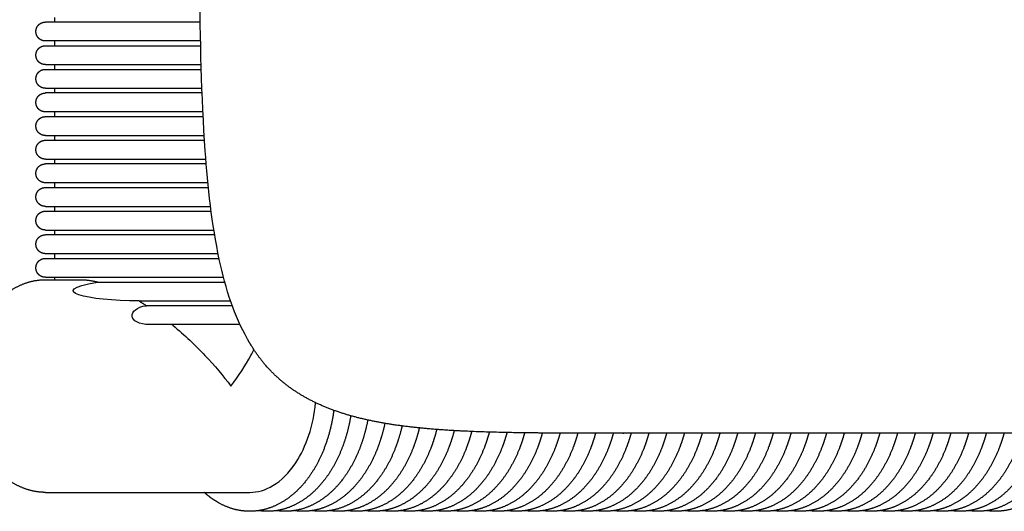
# Model space of a CAD drawing. Header units: millimetres. Extents: x -31695 to -19845, y -5614 to 7253.
# Tile 45 of 256: x -26217 to -26008, y -4552 to -4448. Entities that reach past the tile are written whole.
import ezdxf

# ---------------------------------------------------------------- set-up
doc = ezdxf.new("R2010")
doc.units = ezdxf.units.MM
doc.layers.add('2d', color=7, linetype='Continuous', true_color=0x000000)

msp = doc.modelspace()

# ---------------------------------------------------------------- linework, layer by layer
at = {"layer": '2d'}
for points, knots in [([(-26168.8, -4515.73), (-26170.17, -4513.3), (-26171.33, -4510.65), (-26173.29, -4505.03), (-26174.1, -4501.98), (-26174.76, -4498.89), (-26176.33, -4491.56), (-26177.2, -4483.4), (-26177.74, -4475.91), (-26178.55, -4464.6), (-26178.8, -4451.94), (-26179, -4430.91), (-26179, -4420.68), (-26179, -4409.82), (-26179, -4357.32), (-26179, -4288.99), (-26179, -4220.66), (-26179, -4152.32), (-26179, -4083.99), (-26179, -4031.49), (-26179, -4020.64), (-26179, -4010.4), (-26178.8, -3989.38), (-26178.55, -3976.72), (-26177.74, -3965.4), (-26177.2, -3957.91), (-26176.33, -3949.75), (-26174.76, -3942.42), (-26174.1, -3939.33), (-26173.29, -3936.28), (-26171.33, -3930.66), (-26170.17, -3928.01), (-26168.8, -3925.58)], [0, 0, 0, 0, 0.871586, 0.871586, 1.832717, 1.832717, 1.832717, 4.164635, 4.164635, 4.164635, 7.756184, 7.756184, 10.778456, 10.778456, 10.778456, 29.695123, 29.695123, 29.695123, 48.61179, 48.61179, 48.61179, 51.634065, 51.634065, 55.225611, 55.225611, 55.225611, 57.557529, 57.557529, 57.557529, 58.51866, 58.51866, 59.390246, 59.390246, 59.390246, 59.390246]), ([(-26184.8, -4512.68), (-26184.74, -4512.73), (-26184.67, -4512.78), (-26182.09, -4514.92), (-26179.84, -4517.05), (-26175.75, -4521.35), (-26173.92, -4523.51), (-26172.3, -4525.68)], [-5.509304, -5.509304, -5.509304, -5.509304, -5.4993789, -5.4993789, -5.1058936, -5.1058936, -4.712389, -4.712389, -4.712389, -4.712389]), ([(-26172.3, -4525.68), (-26170.67, -4523.51), (-26169.24, -4521.35), (-26167.83, -4518.8), (-26167.61, -4518.4), (-26167.41, -4518.01)], [1.5707963, 1.5707963, 1.5707963, 1.5707963, 1.9642881, 1.9642881, 2.0373004, 2.0373004, 2.0373004, 2.0373004]), ([(-26168.3, -4548.18), (-26166.65, -4548.18), (-26165, -4547.71), (-26161.63, -4545.69), (-26159.98, -4544.06), (-26158.56, -4541.9), (-26156.32, -4538.5), (-26154.84, -4534.03), (-26154.35, -4529.22)], [0, 0, 0, 0, 0.857282, 0.857282, 1.798108, 1.798108, 1.798108, 3.299939, 3.299939, 3.299939, 3.299939])]:
    msp.add_open_spline(points, degree=3, knots=knots, dxfattribs=at)
for points, weights, knots in [([(-26211.61, -4452.68), (-26211.7, -4452.67), (-26211.89, -4452.65), (-26212.11, -4452.62), (-26212.23, -4452.59), (-26212.6, -4452.44), (-26212.83, -4452.29), (-26213.03, -4452.09), (-26213.41, -4451.71), (-26213.61, -4451.22), (-26213.61, -4450.68), (-26213.61, -4450.14), (-26213.41, -4449.64), (-26213.03, -4449.26), (-26212.83, -4449.07), (-26212.6, -4448.92), (-26212.23, -4448.77), (-26212.11, -4448.74), (-26211.92, -4448.7), (-26211.61, -4448.68), (-26211.61, -4448.68)], [1, 1, 1, 1, 1, 1, 1, 1, 0.949253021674, 0.949253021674, 1, 0.949253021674, 0.949253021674, 1, 1, 1, 1, 1, 1, 1, 1], [0, 0, 0, 0, 0.0291242, 0.0291242, 0.0704109, 0.0704109, 0.157636, 0.157636, 0.157636, 0.3147157, 0.3147157, 0.3147157, 0.4717953, 0.4717953, 0.4717953, 0.5649871, 0.5649871, 0.609098, 0.609098, 0.6295049, 0.6295049, 0.6295049, 0.6295049]), ([(-26211.61, -4457.68), (-26211.7, -4457.67), (-26211.89, -4457.65), (-26212.11, -4457.62), (-26212.23, -4457.59), (-26212.6, -4457.44), (-26212.83, -4457.29), (-26213.03, -4457.09), (-26213.41, -4456.71), (-26213.61, -4456.22), (-26213.61, -4455.68), (-26213.61, -4455.14), (-26213.41, -4454.64), (-26213.03, -4454.26), (-26212.83, -4454.07), (-26212.6, -4453.92), (-26212.23, -4453.77), (-26212.11, -4453.74), (-26211.89, -4453.7), (-26211.7, -4453.69), (-26211.61, -4453.68)], [1, 1, 1, 1, 1, 1, 1, 1, 0.949253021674, 0.949253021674, 1, 0.949253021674, 0.949253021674, 1, 1, 1, 1, 1, 1, 1, 1], [0, 0, 0, 0, 0.0291242, 0.0291242, 0.0704109, 0.0704109, 0.157636, 0.157636, 0.157636, 0.3147157, 0.3147157, 0.3147157, 0.4717953, 0.4717953, 0.4717953, 0.5590205, 0.5590205, 0.6003071, 0.6003071, 0.6294313, 0.6294313, 0.6294313, 0.6294313]), ([(-26211.61, -4462.68), (-26211.61, -4462.68), (-26211.92, -4462.66), (-26212.11, -4462.62), (-26212.23, -4462.59), (-26212.6, -4462.44), (-26212.83, -4462.29), (-26213.03, -4462.09), (-26213.41, -4461.71), (-26213.61, -4461.22), (-26213.61, -4460.68), (-26213.61, -4460.14), (-26213.41, -4459.64), (-26213.03, -4459.26), (-26212.65, -4458.88), (-26212.15, -4458.68), (-26211.61, -4458.68)], [1, 1, 1, 1, 1, 1, 1, 1, 0.949253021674, 0.949253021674, 1, 0.949253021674, 0.949253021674, 1, 0.949252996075, 0.949252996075, 1], [0, 0, 0, 0, 0.020406, 0.020406, 0.0645162, 0.0645162, 0.1577066, 0.1577066, 0.1577066, 0.3147862, 0.3147862, 0.3147862, 0.4718658, 0.4718658, 0.4718658, 0.6289455, 0.6289455, 0.6289455, 0.6289455]), ([(-26211.61, -4467.68), (-26211.7, -4467.67), (-26211.89, -4467.65), (-26212.11, -4467.62), (-26212.23, -4467.59), (-26212.6, -4467.44), (-26212.83, -4467.29), (-26213.03, -4467.09), (-26213.41, -4466.71), (-26213.61, -4466.22), (-26213.61, -4465.68), (-26213.61, -4465.14), (-26213.41, -4464.64), (-26213.03, -4464.26), (-26212.83, -4464.07), (-26212.6, -4463.92), (-26212.23, -4463.77), (-26212.11, -4463.74), (-26211.92, -4463.7), (-26211.61, -4463.68), (-26211.61, -4463.68)], [1, 1, 1, 1, 1, 1, 1, 1, 0.949253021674, 0.949253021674, 1, 0.949253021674, 0.949253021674, 1, 1, 1, 1, 1, 1, 1, 1], [0, 0, 0, 0, 0.0291242, 0.0291242, 0.0704109, 0.0704109, 0.157636, 0.157636, 0.157636, 0.3147157, 0.3147157, 0.3147157, 0.4717953, 0.4717953, 0.4717953, 0.5649812, 0.5649812, 0.6090892, 0.6090892, 0.6294931, 0.6294931, 0.6294931, 0.6294931]), ([(-26211.61, -4472.68), (-26211.7, -4472.67), (-26211.89, -4472.65), (-26212.11, -4472.62), (-26212.23, -4472.59), (-26212.6, -4472.44), (-26212.83, -4472.29), (-26213.03, -4472.09), (-26213.41, -4471.71), (-26213.61, -4471.22), (-26213.61, -4470.68), (-26213.61, -4470.14), (-26213.41, -4469.64), (-26213.03, -4469.26), (-26212.83, -4469.07), (-26212.6, -4468.92), (-26212.23, -4468.77), (-26212.11, -4468.74), (-26211.89, -4468.7), (-26211.7, -4468.69), (-26211.61, -4468.68)], [1, 1, 1, 1, 1, 1, 1, 1, 0.949253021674, 0.949253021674, 1, 0.949253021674, 0.949253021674, 1, 1, 1, 1, 1, 1, 1, 1], [0, 0, 0, 0, 0.0291242, 0.0291242, 0.0704109, 0.0704109, 0.157636, 0.157636, 0.157636, 0.3147157, 0.3147157, 0.3147157, 0.4717953, 0.4717953, 0.4717953, 0.5590205, 0.5590205, 0.6003071, 0.6003071, 0.6294313, 0.6294313, 0.6294313, 0.6294313]), ([(-26211.61, -4477.68), (-26211.7, -4477.67), (-26211.89, -4477.65), (-26212.11, -4477.62), (-26212.23, -4477.59), (-26212.6, -4477.44), (-26212.83, -4477.29), (-26213.03, -4477.09), (-26213.41, -4476.71), (-26213.61, -4476.22), (-26213.61, -4475.68), (-26213.61, -4475.14), (-26213.41, -4474.64), (-26213.03, -4474.26), (-26212.83, -4474.07), (-26212.6, -4473.92), (-26212.23, -4473.77), (-26212.11, -4473.74), (-26211.92, -4473.7), (-26211.62, -4473.68), (-26211.61, -4473.68)], [1, 1, 1, 1, 1, 1, 1, 1, 0.949253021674, 0.949253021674, 1, 0.949253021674, 0.949253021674, 1, 1, 1, 1, 1, 1, 1, 1], [0, 0, 0, 0, 0.0291242, 0.0291242, 0.0704109, 0.0704109, 0.157636, 0.157636, 0.157636, 0.3147157, 0.3147157, 0.3147157, 0.4717953, 0.4717953, 0.4717953, 0.5648917, 0.5648917, 0.6089573, 0.6089573, 0.6296257, 0.6296257, 0.6296257, 0.6296257]), ([(-26211.61, -4482.68), (-26212.15, -4482.68), (-26212.65, -4482.47), (-26213.03, -4482.09), (-26213.41, -4481.71), (-26213.61, -4481.22), (-26213.61, -4480.68), (-26213.61, -4480.14), (-26213.41, -4479.64), (-26213.03, -4479.26), (-26212.83, -4479.07), (-26212.6, -4478.92), (-26212.23, -4478.77), (-26212.11, -4478.74), (-26211.89, -4478.7), (-26211.7, -4478.69), (-26211.61, -4478.68)], [1, 0.94925295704, 0.94925295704, 1, 0.949253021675, 0.949253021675, 1, 0.949253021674, 0.949253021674, 1, 1, 1, 1, 1, 1, 1, 1], [0, 0, 0, 0, 0.1570796, 0.1570796, 0.1570796, 0.3141593, 0.3141593, 0.3141593, 0.4712389, 0.4712389, 0.4712389, 0.5584641, 0.5584641, 0.5997507, 0.5997507, 0.6288749, 0.6288749, 0.6288749, 0.6288749]), ([(-26211.61, -4487.68), (-26211.7, -4487.67), (-26211.89, -4487.65), (-26212.11, -4487.62), (-26212.23, -4487.59), (-26212.6, -4487.44), (-26212.83, -4487.29), (-26213.03, -4487.09), (-26213.41, -4486.71), (-26213.61, -4486.22), (-26213.61, -4485.68), (-26213.61, -4485.14), (-26213.41, -4484.64), (-26213.03, -4484.26), (-26212.65, -4483.88), (-26212.15, -4483.68), (-26211.61, -4483.68)], [1, 1, 1, 1, 1, 1, 1, 1, 0.949253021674, 0.949253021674, 1, 0.949253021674, 0.949253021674, 1, 0.949252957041, 0.949252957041, 1], [0, 0, 0, 0, 0.0291242, 0.0291242, 0.0704109, 0.0704109, 0.157636, 0.157636, 0.157636, 0.3147157, 0.3147157, 0.3147157, 0.4717953, 0.4717953, 0.4717953, 0.6288749, 0.6288749, 0.6288749, 0.6288749]), ([(-26211.61, -4492.68), (-26211.7, -4492.67), (-26211.89, -4492.65), (-26212.11, -4492.62), (-26212.23, -4492.59), (-26212.6, -4492.44), (-26212.83, -4492.29), (-26213.03, -4492.09), (-26213.41, -4491.71), (-26213.61, -4491.22), (-26213.61, -4490.68), (-26213.61, -4490.14), (-26213.41, -4489.64), (-26213.03, -4489.26), (-26212.83, -4489.07), (-26212.6, -4488.92), (-26212.23, -4488.77), (-26212.11, -4488.74), (-26211.89, -4488.7), (-26211.7, -4488.69), (-26211.61, -4488.68)], [1, 1, 1, 1, 1, 1, 1, 1, 0.949253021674, 0.949253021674, 1, 0.949253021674, 0.949253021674, 1, 1, 1, 1, 1, 1, 1, 1], [0, 0, 0, 0, 0.0291242, 0.0291242, 0.0704109, 0.0704109, 0.157636, 0.157636, 0.157636, 0.3147157, 0.3147157, 0.3147157, 0.4717953, 0.4717953, 0.4717953, 0.5590205, 0.5590205, 0.6003071, 0.6003071, 0.6294313, 0.6294313, 0.6294313, 0.6294313]), ([(-26211.61, -4497.68), (-26211.63, -4497.68), (-26211.91, -4497.66), (-26212.11, -4497.62), (-26212.23, -4497.59), (-26212.6, -4497.44), (-26212.83, -4497.29), (-26213.03, -4497.09), (-26213.41, -4496.71), (-26213.61, -4496.22), (-26213.61, -4495.68), (-26213.61, -4495.14), (-26213.41, -4494.64), (-26213.03, -4494.26), (-26212.83, -4494.07), (-26212.6, -4493.92), (-26212.23, -4493.77), (-26212.11, -4493.74), (-26211.89, -4493.7), (-26211.7, -4493.69), (-26211.61, -4493.68)], [1, 1, 1, 1, 1, 1, 1, 1, 0.949253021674, 0.949253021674, 1, 0.949253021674, 0.949253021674, 1, 1, 1, 1, 1, 1, 1, 1], [0, 0, 0, 0, 0.0233979, 0.0233979, 0.0666009, 0.0666009, 0.1578747, 0.1578747, 0.1578747, 0.3149543, 0.3149543, 0.3149543, 0.4720339, 0.4720339, 0.4720339, 0.5592591, 0.5592591, 0.6005458, 0.6005458, 0.62967, 0.62967, 0.62967, 0.62967]), ([(-26211.61, -4502.68), (-26211.7, -4502.67), (-26211.89, -4502.65), (-26212.11, -4502.62), (-26212.23, -4502.59), (-26212.6, -4502.44), (-26212.83, -4502.29), (-26213.03, -4502.09), (-26213.41, -4501.71), (-26213.61, -4501.22), (-26213.61, -4500.68), (-26213.61, -4500.14), (-26213.41, -4499.64), (-26213.03, -4499.26), (-26212.65, -4498.88), (-26212.15, -4498.68), (-26211.61, -4498.68)], [1, 1, 1, 1, 1, 1, 1, 1, 0.949253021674, 0.949253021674, 1, 0.949253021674, 0.949253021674, 1, 0.949252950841, 0.949252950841, 1], [0, 0, 0, 0, 0.0291242, 0.0291242, 0.0704109, 0.0704109, 0.157636, 0.157636, 0.157636, 0.3147157, 0.3147157, 0.3147157, 0.4717953, 0.4717953, 0.4717953, 0.6288749, 0.6288749, 0.6288749, 0.6288749]), ([(-26228.1, -4525.68), (-26228.1, -4522.15), (-26227.51, -4518.67), (-26226.36, -4515.5), (-26225.73, -4513.76), (-26224.91, -4512.1), (-26223.9, -4510.55), (-26222.41, -4508.3), (-26220.55, -4506.42), (-26218.39, -4505.12), (-26216.29, -4503.86), (-26213.97, -4503.18), (-26211.57, -4503.18)], [1, 1, 1, 1, 0.995483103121, 0.995483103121, 1, 1, 1, 1, 1, 1, 1], [0, 0, 0, 0, 1.063918, 1.063918, 1.063918, 1.617906, 1.617906, 1.617906, 2.523541, 2.523541, 2.523541, 3.397077, 3.397077, 3.397077, 3.397077]), ([(-25693.05, -4520.68), (-25695.12, -4523.2), (-25697.56, -4525.36), (-25700.31, -4527.1), (-25702.75, -4528.65), (-25705.32, -4529.85), (-25710.81, -4531.85), (-25713.79, -4532.61), (-25716.71, -4533.19), (-25717.98, -4533.44), (-25720.58, -4533.88), (-25726.74, -4534.69), (-25733.36, -4535.16), (-25741.15, -4535.46), (-25751.7, -4535.67), (-25760.51, -4535.66), (-25766.83, -4535.66), (-25807.59, -4535.66), (-25868.42, -4535.66), (-25929.25, -4535.66), (-25990.07, -4535.66), (-26050.9, -4535.66), (-26091.66, -4535.66), (-26093.36, -4535.66), (-26095.02, -4535.66), (-26096.65, -4535.66), (-26104.21, -4535.65), (-26112.41, -4535.63), (-26126.77, -4535.1), (-26134.65, -4534.6), (-26141.79, -4533.19), (-26144.7, -4532.61), (-26147.68, -4531.85), (-26153.18, -4529.85), (-26155.75, -4528.65), (-26158.18, -4527.1), (-26160.37, -4525.71), (-26162.39, -4524.06), (-26165.77, -4520.42), (-26167.12, -4518.57), (-26168.32, -4516.55), (-26168.49, -4516.28), (-26168.64, -4516.01), (-26168.8, -4515.73)], [1, 0.991458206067, 0.991458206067, 1, 1, 1, 1, 1, 1, 1, 1, 1, 1, 1, 1, 1, 1, 1, 1, 1, 1, 1, 1, 1, 1, 1, 1, 1, 1, 1, 1, 1, 1, 1, 1, 1, 1, 1, 1, 1, 1, 1, 1, 1], [0, 0, 0, 0, 0.973165, 0.973165, 0.973165, 1.943572, 1.943572, 3.023084, 3.023084, 3.023084, 3.413207, 3.812559, 4.886019, 5.404568, 6.15232, 8.049135, 8.049135, 8.049135, 29.632468, 29.632468, 29.632468, 51.215801, 51.215801, 51.215801, 51.879089, 51.879089, 51.879089, 54.806978, 54.806978, 57.529997, 57.529997, 57.529997, 58.609509, 58.609509, 59.579916, 59.579916, 59.579916, 60.445511, 60.445511, 61.181838, 61.181838, 61.181838, 61.280268, 61.280268, 61.280268, 61.280268]), ([(-26211.57, -4548.18), (-26213.97, -4548.18), (-26216.29, -4547.49), (-26218.39, -4546.24), (-26220.55, -4544.94), (-26222.41, -4543.06), (-26223.9, -4540.8), (-26224.91, -4539.25), (-26225.73, -4537.6), (-26226.36, -4535.85), (-26227.51, -4532.69), (-26228.1, -4529.21), (-26228.1, -4525.68)], [1, 1, 1, 1, 1, 1, 1, 0.995483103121, 0.995483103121, 1, 1, 1, 1], [0, 0, 0, 0, 0.873536, 0.873536, 0.873536, 1.779171, 1.779171, 1.779171, 2.333158, 2.333158, 2.333158, 3.397077, 3.397077, 3.397077, 3.397077]), ([(-26150.51, -4530.82), (-26150.84, -4533.34), (-26151.44, -4535.82), (-26152.3, -4538.21), (-26153.04, -4540.29), (-26154.02, -4542.26), (-26155.22, -4544.1), (-26156.93, -4546.69), (-26159, -4548.77), (-26161.33, -4550.17), (-26163.52, -4551.49), (-26165.89, -4552.18), (-26168.3, -4552.18), (-26170.72, -4552.18), (-26173.09, -4551.49), (-26175.27, -4550.17), (-26176.22, -4549.6), (-26177.11, -4548.93), (-26177.94, -4548.18)], [1, 0.99613138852, 0.99613138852, 1, 0.995491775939, 0.995491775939, 1, 1, 1, 1, 1, 1, 1, 1, 1, 1, 0.996779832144, 0.996779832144, 1], [0, 0, 0, 0, 0.762442, 0.762442, 0.762442, 1.421362, 1.421362, 1.421362, 2.50023, 2.50023, 2.50023, 3.507054, 3.507054, 3.507054, 4.513878, 4.513878, 4.513878, 4.847198, 4.847198, 4.847198, 4.847198]), ([(-26146.91, -4531.97), (-26147.26, -4534.1), (-26147.8, -4536.19), (-26148.54, -4538.21), (-26149.28, -4540.29), (-26150.26, -4542.26), (-26151.46, -4544.1), (-26153.16, -4546.69), (-26155.24, -4548.77), (-26157.57, -4550.17), (-26159.75, -4551.49), (-26162.12, -4552.18), (-26164.54, -4552.18), (-26165.17, -4552.18), (-26165.8, -4552.13), (-26166.42, -4552.04)], [1, 0.997153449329, 0.997153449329, 1, 0.995491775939, 0.995491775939, 1, 1, 1, 1, 1, 1, 1, 0.998152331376, 0.998152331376, 1], [0, 0, 0, 0, 0.646161, 0.646161, 0.646161, 1.305082, 1.305082, 1.305082, 2.38395, 2.38395, 2.38395, 3.390773, 3.390773, 3.390773, 3.579595, 3.579595, 3.579595, 3.579595]), ([(-26143.31, -4532.87), (-26143.66, -4534.69), (-26144.14, -4536.47), (-26144.77, -4538.21), (-26145.52, -4540.29), (-26146.5, -4542.26), (-26147.7, -4544.1), (-26149.4, -4546.69), (-26151.47, -4548.77), (-26153.81, -4550.17), (-26155.99, -4551.49), (-26158.36, -4552.18), (-26160.78, -4552.18), (-26161.41, -4552.18), (-26162.03, -4552.13), (-26162.66, -4552.04)], [1, 0.997858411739, 0.997858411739, 1, 0.995491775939, 0.995491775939, 1, 1, 1, 1, 1, 1, 1, 0.998152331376, 0.998152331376, 1], [0, 0, 0, 0, 0.554831, 0.554831, 0.554831, 1.213752, 1.213752, 1.213752, 2.29262, 2.29262, 2.29262, 3.299444, 3.299444, 3.299444, 3.488266, 3.488266, 3.488266, 3.488266]), ([(-26139.69, -4533.57), (-26140.02, -4535.15), (-26140.46, -4536.7), (-26141.01, -4538.21), (-26141.75, -4540.29), (-26142.73, -4542.26), (-26143.93, -4544.1), (-26145.64, -4546.69), (-26147.71, -4548.77), (-26150.04, -4550.17), (-26152.23, -4551.49), (-26154.6, -4552.18), (-26157.01, -4552.18), (-26157.64, -4552.18), (-26158.27, -4552.13), (-26158.9, -4552.04)], [1, 0.998349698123, 0.998349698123, 1, 0.995491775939, 0.995491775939, 1, 1, 1, 1, 1, 1, 1, 0.998152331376, 0.998152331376, 1], [0, 0, 0, 0, 0.483013, 0.483013, 0.483013, 1.141933, 1.141933, 1.141933, 2.220801, 2.220801, 2.220801, 3.227625, 3.227625, 3.227625, 3.416447, 3.416447, 3.416447, 3.416447]), ([(-26136.05, -4534.12), (-26136.36, -4535.51), (-26136.76, -4536.88), (-26137.25, -4538.21), (-26137.99, -4540.29), (-26138.97, -4542.26), (-26140.17, -4544.1), (-26141.88, -4546.69), (-26143.95, -4548.77), (-26146.28, -4550.17), (-26148.47, -4551.49), (-26150.84, -4552.18), (-26153.25, -4552.18), (-26153.88, -4552.18), (-26154.51, -4552.13), (-26155.13, -4552.04)], [1, 0.998694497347, 0.998694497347, 1, 0.995491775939, 0.995491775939, 1, 1, 1, 1, 1, 1, 1, 0.998152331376, 0.998152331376, 1], [0, 0, 0, 0, 0.426705, 0.426705, 0.426705, 1.085626, 1.085626, 1.085626, 2.164494, 2.164494, 2.164494, 3.171317, 3.171317, 3.171317, 3.36014, 3.36014, 3.36014, 3.36014]), ([(-26132.39, -4534.55), (-26132.68, -4535.79), (-26133.05, -4537.01), (-26133.49, -4538.21), (-26134.23, -4540.29), (-26135.21, -4542.26), (-26136.41, -4544.1), (-26138.11, -4546.69), (-26140.19, -4548.77), (-26142.52, -4550.17), (-26144.7, -4551.49), (-26147.07, -4552.18), (-26149.49, -4552.18), (-26150.12, -4552.18), (-26150.75, -4552.13), (-26151.37, -4552.04)], [1, 0.998937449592, 0.998937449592, 1, 0.995491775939, 0.995491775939, 1, 1, 1, 1, 1, 1, 1, 0.998152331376, 0.998152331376, 1], [0, 0, 0, 0, 0.382882, 0.382882, 0.382882, 1.041803, 1.041803, 1.041803, 2.120671, 2.120671, 2.120671, 3.127494, 3.127494, 3.127494, 3.316316, 3.316316, 3.316316, 3.316316]), ([(-26128.7, -4534.88), (-26128.99, -4536.01), (-26129.33, -4537.12), (-26129.72, -4538.21), (-26130.47, -4540.29), (-26131.45, -4542.26), (-26132.65, -4544.1), (-26134.35, -4546.69), (-26136.42, -4548.77), (-26138.76, -4550.17), (-26140.94, -4551.49), (-26143.31, -4552.18), (-26145.73, -4552.18), (-26146.36, -4552.18), (-26146.98, -4552.13), (-26147.61, -4552.04)], [1, 0.999108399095, 0.999108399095, 1, 0.995491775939, 0.995491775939, 1, 1, 1, 1, 1, 1, 1, 0.998152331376, 0.998152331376, 1], [0, 0, 0, 0, 0.34925, 0.34925, 0.34925, 1.00817, 1.00817, 1.00817, 2.087038, 2.087038, 2.087038, 3.093862, 3.093862, 3.093862, 3.282684, 3.282684, 3.282684, 3.282684]), ([(-26125, -4535.12), (-26125.27, -4536.17), (-26125.59, -4537.2), (-26125.96, -4538.21), (-26126.7, -4540.29), (-26127.68, -4542.26), (-26128.88, -4544.1), (-26130.59, -4546.69), (-26132.66, -4548.77), (-26134.99, -4550.17), (-26137.18, -4551.49), (-26139.55, -4552.18), (-26141.96, -4552.18), (-26142.59, -4552.18), (-26143.22, -4552.13), (-26143.85, -4552.04)], [1, 0.999227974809, 0.999227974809, 1, 0.995491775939, 0.995491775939, 1, 1, 1, 1, 1, 1, 1, 0.998152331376, 0.998152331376, 1], [0, 0, 0, 0, 0.323937, 0.323937, 0.323937, 0.982858, 0.982858, 0.982858, 2.061726, 2.061726, 2.061726, 3.068549, 3.068549, 3.068549, 3.257371, 3.257371, 3.257371, 3.257371]), ([(-26121.29, -4535.3), (-26121.55, -4536.29), (-26121.85, -4537.26), (-26122.2, -4538.21), (-26122.94, -4540.29), (-26123.92, -4542.26), (-26125.12, -4544.1), (-26126.83, -4546.69), (-26128.9, -4548.77), (-26131.23, -4550.17), (-26133.42, -4551.49), (-26135.79, -4552.18), (-26138.2, -4552.18), (-26138.83, -4552.18), (-26139.46, -4552.13), (-26140.08, -4552.04)], [1, 0.999311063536, 0.999311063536, 1, 0.995491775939, 0.995491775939, 1, 1, 1, 1, 1, 1, 1, 0.998152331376, 0.998152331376, 1], [0, 0, 0, 0, 0.305272, 0.305272, 0.305272, 0.964192, 0.964192, 0.964192, 2.04306, 2.04306, 2.04306, 3.049884, 3.049884, 3.049884, 3.238706, 3.238706, 3.238706, 3.238706]), ([(-26117.56, -4535.43), (-26117.81, -4536.37), (-26118.11, -4537.3), (-26118.44, -4538.21), (-26119.18, -4540.29), (-26120.16, -4542.26), (-26121.36, -4544.1), (-26123.06, -4546.69), (-26125.14, -4548.77), (-26127.47, -4550.17), (-26129.65, -4551.49), (-26132.02, -4552.18), (-26134.44, -4552.18), (-26135.07, -4552.18), (-26135.7, -4552.13), (-26136.32, -4552.04)], [1, 0.999368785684, 0.999368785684, 1, 0.995491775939, 0.995491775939, 1, 1, 1, 1, 1, 1, 1, 0.998152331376, 0.998152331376, 1], [0, 0, 0, 0, 0.291686, 0.291686, 0.291686, 0.950607, 0.950607, 0.950607, 2.029475, 2.029475, 2.029475, 3.036299, 3.036299, 3.036299, 3.225121, 3.225121, 3.225121, 3.225121]), ([(-26113.82, -4535.52), (-26114.07, -4536.43), (-26114.35, -4537.33), (-26114.67, -4538.21), (-26115.42, -4540.29), (-26116.4, -4542.26), (-26117.6, -4544.1), (-26119.3, -4546.69), (-26121.37, -4548.77), (-26123.71, -4550.17), (-26125.89, -4551.49), (-26128.26, -4552.18), (-26130.68, -4552.18), (-26131.31, -4552.18), (-26131.93, -4552.13), (-26132.56, -4552.04)], [1, 0.999407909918, 0.999407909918, 1, 0.995491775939, 0.995491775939, 1, 1, 1, 1, 1, 1, 1, 0.998152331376, 0.998152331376, 1], [0, 0, 0, 0, 0.282149, 0.282149, 0.282149, 0.94107, 0.94107, 0.94107, 2.019937, 2.019937, 2.019937, 3.026761, 3.026761, 3.026761, 3.215583, 3.215583, 3.215583, 3.215583]), ([(-26110.08, -4535.59), (-26110.32, -4536.47), (-26110.6, -4537.35), (-26110.91, -4538.21), (-26111.66, -4540.29), (-26112.63, -4542.26), (-26113.83, -4544.1), (-26115.54, -4546.69), (-26117.61, -4548.77), (-26119.94, -4550.17), (-26122.13, -4551.49), (-26124.5, -4552.18), (-26126.91, -4552.18), (-26127.54, -4552.18), (-26128.17, -4552.13), (-26128.8, -4552.04)], [1, 0.999433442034, 0.999433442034, 1, 0.995491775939, 0.995491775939, 1, 1, 1, 1, 1, 1, 1, 0.998152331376, 0.998152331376, 1], [0, 0, 0, 0, 0.275767, 0.275767, 0.275767, 0.934687, 0.934687, 0.934687, 2.013555, 2.013555, 2.013555, 3.020379, 3.020379, 3.020379, 3.209201, 3.209201, 3.209201, 3.209201]), ([(-26106.33, -4535.62), (-26106.57, -4536.5), (-26106.84, -4537.36), (-26107.15, -4538.21), (-26107.89, -4540.29), (-26108.87, -4542.26), (-26110.07, -4544.1), (-26111.78, -4546.69), (-26113.85, -4548.77), (-26116.18, -4550.17), (-26118.37, -4551.49), (-26120.74, -4552.18), (-26123.15, -4552.18), (-26123.78, -4552.18), (-26124.41, -4552.13), (-26125.03, -4552.04)], [1, 0.999449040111, 0.999449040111, 1, 0.995491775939, 0.995491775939, 1, 1, 1, 1, 1, 1, 1, 0.998152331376, 0.998152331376, 1], [0, 0, 0, 0, 0.271802, 0.271802, 0.271802, 0.930722, 0.930722, 0.930722, 2.00959, 2.00959, 2.00959, 3.016414, 3.016414, 3.016414, 3.205236, 3.205236, 3.205236, 3.205236]), ([(-26102.57, -4535.65), (-26102.81, -4536.51), (-26103.08, -4537.37), (-26103.39, -4538.21), (-26104.13, -4540.29), (-26105.11, -4542.26), (-26106.31, -4544.1), (-26108.01, -4546.69), (-26110.09, -4548.77), (-26112.42, -4550.17), (-26114.6, -4551.49), (-26116.97, -4552.18), (-26119.39, -4552.18), (-26120.02, -4552.18), (-26120.65, -4552.13), (-26121.27, -4552.04)], [1, 0.999457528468, 0.999457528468, 1, 0.995491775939, 0.995491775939, 1, 1, 1, 1, 1, 1, 1, 0.998152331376, 0.998152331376, 1], [0, 0, 0, 0, 0.269622, 0.269622, 0.269622, 0.928543, 0.928543, 0.928543, 2.007411, 2.007411, 2.007411, 3.014234, 3.014234, 3.014234, 3.203056, 3.203056, 3.203056, 3.203056]), ([(-26098.81, -4535.65), (-26099.05, -4536.52), (-26099.32, -4537.37), (-26099.62, -4538.21), (-26100.37, -4540.29), (-26101.35, -4542.26), (-26102.55, -4544.1), (-26104.25, -4546.69), (-26106.32, -4548.77), (-26108.66, -4550.17), (-26110.84, -4551.49), (-26113.21, -4552.18), (-26115.63, -4552.18), (-26116.26, -4552.18), (-26116.89, -4552.13), (-26117.51, -4552.04)], [1, 0.999461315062, 0.999461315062, 1, 0.995491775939, 0.995491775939, 1, 1, 1, 1, 1, 1, 1, 0.998152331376, 0.998152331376, 1], [0, 0, 0, 0, 0.268645, 0.268645, 0.268645, 0.927565, 0.927565, 0.927565, 2.006433, 2.006433, 2.006433, 3.013257, 3.013257, 3.013257, 3.202079, 3.202079, 3.202079, 3.202079]), ([(-26095.05, -4535.66), (-26095.29, -4536.52), (-26095.56, -4537.37), (-26095.86, -4538.21), (-26096.61, -4540.29), (-26097.58, -4542.26), (-26098.78, -4544.1), (-26100.49, -4546.69), (-26102.56, -4548.77), (-26104.89, -4550.17), (-26107.08, -4551.49), (-26109.45, -4552.18), (-26111.86, -4552.18), (-26112.49, -4552.18), (-26113.12, -4552.13), (-26113.75, -4552.04)], [1, 0.999462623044, 0.999462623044, 1, 0.995491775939, 0.995491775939, 1, 1, 1, 1, 1, 1, 1, 0.998152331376, 0.998152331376, 1], [0, 0, 0, 0, 0.268306, 0.268306, 0.268306, 0.927227, 0.927227, 0.927227, 2.006095, 2.006095, 2.006095, 3.012919, 3.012919, 3.012919, 3.201741, 3.201741, 3.201741, 3.201741]), ([(-26091.29, -4535.66), (-26091.52, -4536.52), (-26091.79, -4537.37), (-26092.1, -4538.21), (-26092.84, -4540.29), (-26093.82, -4542.26), (-26095.02, -4544.1), (-26096.73, -4546.69), (-26098.8, -4548.77), (-26101.13, -4550.17), (-26103.32, -4551.49), (-26105.69, -4552.18), (-26108.1, -4552.18), (-26108.73, -4552.18), (-26109.36, -4552.13), (-26109.98, -4552.04)], [1, 0.99946278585, 0.99946278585, 1, 0.995491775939, 0.995491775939, 1, 1, 1, 1, 1, 1, 1, 0.998152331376, 0.998152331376, 1], [0, 0, 0, 0, 0.268264, 0.268264, 0.268264, 0.927185, 0.927185, 0.927185, 2.006053, 2.006053, 2.006053, 3.012876, 3.012876, 3.012876, 3.201699, 3.201699, 3.201699, 3.201699]), ([(-26087.52, -4535.66), (-26087.76, -4536.52), (-26088.03, -4537.37), (-26088.34, -4538.21), (-26089.08, -4540.29), (-26090.06, -4542.26), (-26091.26, -4544.1), (-26092.96, -4546.69), (-26095.04, -4548.77), (-26097.37, -4550.17), (-26099.55, -4551.49), (-26101.92, -4552.18), (-26104.34, -4552.18), (-26104.97, -4552.18), (-26105.6, -4552.13), (-26106.22, -4552.04)], [1, 0.99946278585, 0.99946278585, 1, 0.995491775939, 0.995491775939, 1, 1, 1, 1, 1, 1, 1, 0.998152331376, 0.998152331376, 1], [0, 0, 0, 0, 0.268264, 0.268264, 0.268264, 0.927185, 0.927185, 0.927185, 2.006053, 2.006053, 2.006053, 3.012876, 3.012876, 3.012876, 3.201699, 3.201699, 3.201699, 3.201699]), ([(-26083.76, -4535.66), (-26084, -4536.52), (-26084.27, -4537.37), (-26084.57, -4538.21), (-26085.32, -4540.29), (-26086.3, -4542.26), (-26087.5, -4544.1), (-26089.2, -4546.69), (-26091.27, -4548.77), (-26093.61, -4550.17), (-26095.79, -4551.49), (-26098.16, -4552.18), (-26100.58, -4552.18), (-26101.21, -4552.18), (-26101.84, -4552.13), (-26102.46, -4552.04)], [1, 0.99946278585, 0.99946278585, 1, 0.995491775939, 0.995491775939, 1, 1, 1, 1, 1, 1, 1, 0.998152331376, 0.998152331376, 1], [0, 0, 0, 0, 0.268264, 0.268264, 0.268264, 0.927185, 0.927185, 0.927185, 2.006053, 2.006053, 2.006053, 3.012876, 3.012876, 3.012876, 3.201699, 3.201699, 3.201699, 3.201699]), ([(-26080, -4535.66), (-26080.24, -4536.52), (-26080.51, -4537.37), (-26080.81, -4538.21), (-26081.56, -4540.29), (-26082.53, -4542.26), (-26083.73, -4544.1), (-26085.44, -4546.69), (-26087.51, -4548.77), (-26089.84, -4550.17), (-26092.03, -4551.49), (-26094.4, -4552.18), (-26096.81, -4552.18), (-26097.44, -4552.18), (-26098.07, -4552.13), (-26098.7, -4552.04)], [1, 0.99946278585, 0.99946278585, 1, 0.995491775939, 0.995491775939, 1, 1, 1, 1, 1, 1, 1, 0.998152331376, 0.998152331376, 1], [0, 0, 0, 0, 0.268264, 0.268264, 0.268264, 0.927185, 0.927185, 0.927185, 2.006053, 2.006053, 2.006053, 3.012876, 3.012876, 3.012876, 3.201699, 3.201699, 3.201699, 3.201699]), ([(-26076.24, -4535.66), (-26076.47, -4536.52), (-26076.74, -4537.37), (-26077.05, -4538.21), (-26077.79, -4540.29), (-26078.77, -4542.26), (-26079.97, -4544.1), (-26081.68, -4546.69), (-26083.75, -4548.77), (-26086.08, -4550.17), (-26088.27, -4551.49), (-26090.64, -4552.18), (-26093.05, -4552.18), (-26093.68, -4552.18), (-26094.31, -4552.13), (-26094.93, -4552.04)], [1, 0.99946278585, 0.99946278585, 1, 0.995491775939, 0.995491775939, 1, 1, 1, 1, 1, 1, 1, 0.998152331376, 0.998152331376, 1], [0, 0, 0, 0, 0.268264, 0.268264, 0.268264, 0.927185, 0.927185, 0.927185, 2.006053, 2.006053, 2.006053, 3.012876, 3.012876, 3.012876, 3.201699, 3.201699, 3.201699, 3.201699]), ([(-26072.47, -4535.66), (-26072.71, -4536.52), (-26072.98, -4537.37), (-26073.29, -4538.21), (-26074.03, -4540.29), (-26075.01, -4542.26), (-26076.21, -4544.1), (-26077.91, -4546.69), (-26079.99, -4548.77), (-26082.32, -4550.17), (-26084.5, -4551.49), (-26086.87, -4552.18), (-26089.29, -4552.18), (-26089.92, -4552.18), (-26090.55, -4552.13), (-26091.17, -4552.04)], [1, 0.99946278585, 0.99946278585, 1, 0.995491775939, 0.995491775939, 1, 1, 1, 1, 1, 1, 1, 0.998152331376, 0.998152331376, 1], [0, 0, 0, 0, 0.268264, 0.268264, 0.268264, 0.927185, 0.927185, 0.927185, 2.006053, 2.006053, 2.006053, 3.012876, 3.012876, 3.012876, 3.201699, 3.201699, 3.201699, 3.201699]), ([(-26068.71, -4535.66), (-26068.95, -4536.52), (-26069.22, -4537.37), (-26069.53, -4538.21), (-26070.27, -4540.29), (-26071.25, -4542.26), (-26072.45, -4544.1), (-26074.15, -4546.69), (-26076.22, -4548.77), (-26078.56, -4550.17), (-26080.74, -4551.49), (-26083.11, -4552.18), (-26085.53, -4552.18), (-26086.16, -4552.18), (-26086.79, -4552.13), (-26087.41, -4552.04)], [1, 0.999462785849, 0.999462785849, 1, 0.995491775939, 0.995491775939, 1, 1, 1, 1, 1, 1, 1, 0.998152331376, 0.998152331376, 1], [0, 0, 0, 0, 0.268264, 0.268264, 0.268264, 0.927185, 0.927185, 0.927185, 2.006053, 2.006053, 2.006053, 3.012876, 3.012876, 3.012876, 3.201699, 3.201699, 3.201699, 3.201699]), ([(-26064.95, -4535.66), (-26065.19, -4536.52), (-26065.46, -4537.37), (-26065.76, -4538.21), (-26066.51, -4540.29), (-26067.48, -4542.26), (-26068.68, -4544.1), (-26070.39, -4546.69), (-26072.46, -4548.77), (-26074.79, -4550.17), (-26076.98, -4551.49), (-26079.35, -4552.18), (-26081.76, -4552.18), (-26082.39, -4552.18), (-26083.02, -4552.13), (-26083.65, -4552.04)], [1, 0.999462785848, 0.999462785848, 1, 0.995491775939, 0.995491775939, 1, 1, 1, 1, 1, 1, 1, 0.998152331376, 0.998152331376, 1], [0, 0, 0, 0, 0.268264, 0.268264, 0.268264, 0.927185, 0.927185, 0.927185, 2.006053, 2.006053, 2.006053, 3.012876, 3.012876, 3.012876, 3.201699, 3.201699, 3.201699, 3.201699]), ([(-26061.19, -4535.66), (-26061.42, -4536.52), (-26061.69, -4537.37), (-26062, -4538.21), (-26062.74, -4540.29), (-26063.72, -4542.26), (-26064.92, -4544.1), (-26066.63, -4546.69), (-26068.7, -4548.77), (-26071.03, -4550.17), (-26073.22, -4551.49), (-26075.59, -4552.18), (-26078, -4552.18), (-26078.63, -4552.18), (-26079.26, -4552.13), (-26079.88, -4552.04)], [1, 0.999462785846, 0.999462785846, 1, 0.995491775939, 0.995491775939, 1, 1, 1, 1, 1, 1, 1, 0.998152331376, 0.998152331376, 1], [0, 0, 0, 0, 0.268264, 0.268264, 0.268264, 0.927185, 0.927185, 0.927185, 2.006053, 2.006053, 2.006053, 3.012876, 3.012876, 3.012876, 3.201699, 3.201699, 3.201699, 3.201699]), ([(-26057.42, -4535.66), (-26057.66, -4536.52), (-26057.93, -4537.37), (-26058.24, -4538.21), (-26058.98, -4540.29), (-26059.96, -4542.26), (-26061.16, -4544.1), (-26062.86, -4546.69), (-26064.94, -4548.77), (-26067.27, -4550.17), (-26069.45, -4551.49), (-26071.82, -4552.18), (-26074.24, -4552.18), (-26074.87, -4552.18), (-26075.5, -4552.13), (-26076.12, -4552.04)], [1, 0.999462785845, 0.999462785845, 1, 0.995491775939, 0.995491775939, 1, 1, 1, 1, 1, 1, 1, 0.998152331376, 0.998152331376, 1], [0, 0, 0, 0, 0.268264, 0.268264, 0.268264, 0.927185, 0.927185, 0.927185, 2.006053, 2.006053, 2.006053, 3.012876, 3.012876, 3.012876, 3.201699, 3.201699, 3.201699, 3.201699]), ([(-26053.66, -4535.66), (-26053.9, -4536.52), (-26054.17, -4537.37), (-26054.48, -4538.21), (-26055.22, -4540.29), (-26056.2, -4542.26), (-26057.4, -4544.1), (-26059.1, -4546.69), (-26061.17, -4548.77), (-26063.51, -4550.17), (-26065.69, -4551.49), (-26068.06, -4552.18), (-26070.48, -4552.18), (-26071.11, -4552.18), (-26071.74, -4552.13), (-26072.36, -4552.04)], [1, 0.999462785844, 0.999462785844, 1, 0.995491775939, 0.995491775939, 1, 1, 1, 1, 1, 1, 1, 0.998152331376, 0.998152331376, 1], [0, 0, 0, 0, 0.268264, 0.268264, 0.268264, 0.927185, 0.927185, 0.927185, 2.006053, 2.006053, 2.006053, 3.012876, 3.012876, 3.012876, 3.201699, 3.201699, 3.201699, 3.201699]), ([(-26049.9, -4535.66), (-26050.14, -4536.52), (-26050.41, -4537.37), (-26050.71, -4538.21), (-26051.46, -4540.29), (-26052.43, -4542.26), (-26053.63, -4544.1), (-26055.34, -4546.69), (-26057.41, -4548.77), (-26059.74, -4550.17), (-26061.93, -4551.49), (-26064.3, -4552.18), (-26066.71, -4552.18), (-26067.34, -4552.18), (-26067.97, -4552.13), (-26068.6, -4552.04)], [1, 0.999462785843, 0.999462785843, 1, 0.995491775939, 0.995491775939, 1, 1, 1, 1, 1, 1, 1, 0.998152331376, 0.998152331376, 1], [0, 0, 0, 0, 0.268264, 0.268264, 0.268264, 0.927185, 0.927185, 0.927185, 2.006053, 2.006053, 2.006053, 3.012876, 3.012876, 3.012876, 3.201699, 3.201699, 3.201699, 3.201699]), ([(-26046.14, -4535.66), (-26046.37, -4536.52), (-26046.64, -4537.37), (-26046.95, -4538.21), (-26047.69, -4540.29), (-26048.67, -4542.26), (-26049.87, -4544.1), (-26051.58, -4546.69), (-26053.65, -4548.77), (-26055.98, -4550.17), (-26058.17, -4551.49), (-26060.54, -4552.18), (-26062.95, -4552.18), (-26063.58, -4552.18), (-26064.21, -4552.13), (-26064.83, -4552.04)], [1, 0.999462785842, 0.999462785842, 1, 0.995491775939, 0.995491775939, 1, 1, 1, 1, 1, 1, 1, 0.998152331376, 0.998152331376, 1], [0, 0, 0, 0, 0.268264, 0.268264, 0.268264, 0.927185, 0.927185, 0.927185, 2.006053, 2.006053, 2.006053, 3.012876, 3.012876, 3.012876, 3.201699, 3.201699, 3.201699, 3.201699]), ([(-26042.37, -4535.66), (-26042.61, -4536.52), (-26042.88, -4537.37), (-26043.19, -4538.21), (-26043.93, -4540.29), (-26044.91, -4542.26), (-26046.11, -4544.1), (-26047.81, -4546.69), (-26049.89, -4548.77), (-26052.22, -4550.17), (-26054.4, -4551.49), (-26056.77, -4552.18), (-26059.19, -4552.18), (-26059.82, -4552.18), (-26060.45, -4552.13), (-26061.07, -4552.04)], [1, 0.999462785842, 0.999462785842, 1, 0.995491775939, 0.995491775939, 1, 1, 1, 1, 1, 1, 1, 0.998152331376, 0.998152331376, 1], [0, 0, 0, 0, 0.268264, 0.268264, 0.268264, 0.927185, 0.927185, 0.927185, 2.006053, 2.006053, 2.006053, 3.012876, 3.012876, 3.012876, 3.201699, 3.201699, 3.201699, 3.201699]), ([(-26038.61, -4535.66), (-26038.85, -4536.52), (-26039.12, -4537.37), (-26039.43, -4538.21), (-26040.17, -4540.29), (-26041.15, -4542.26), (-26042.35, -4544.1), (-26044.05, -4546.69), (-26046.12, -4548.77), (-26048.46, -4550.17), (-26050.64, -4551.49), (-26053.01, -4552.18), (-26055.43, -4552.18), (-26056.06, -4552.18), (-26056.69, -4552.13), (-26057.31, -4552.04)], [1, 0.999462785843, 0.999462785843, 1, 0.995491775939, 0.995491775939, 1, 1, 1, 1, 1, 1, 1, 0.998152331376, 0.998152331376, 1], [0, 0, 0, 0, 0.268264, 0.268264, 0.268264, 0.927185, 0.927185, 0.927185, 2.006053, 2.006053, 2.006053, 3.012876, 3.012876, 3.012876, 3.201699, 3.201699, 3.201699, 3.201699]), ([(-26034.85, -4535.66), (-26035.09, -4536.52), (-26035.36, -4537.37), (-26035.66, -4538.21), (-26036.41, -4540.29), (-26037.38, -4542.26), (-26038.58, -4544.1), (-26040.29, -4546.69), (-26042.36, -4548.77), (-26044.69, -4550.17), (-26046.88, -4551.49), (-26049.25, -4552.18), (-26051.66, -4552.18), (-26052.29, -4552.18), (-26052.92, -4552.13), (-26053.55, -4552.04)], [1, 0.999462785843, 0.999462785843, 1, 0.995491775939, 0.995491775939, 1, 1, 1, 1, 1, 1, 1, 0.998152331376, 0.998152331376, 1], [0, 0, 0, 0, 0.268264, 0.268264, 0.268264, 0.927185, 0.927185, 0.927185, 2.006053, 2.006053, 2.006053, 3.012876, 3.012876, 3.012876, 3.201699, 3.201699, 3.201699, 3.201699]), ([(-26031.09, -4535.66), (-26031.32, -4536.52), (-26031.59, -4537.37), (-26031.9, -4538.21), (-26032.64, -4540.29), (-26033.62, -4542.26), (-26034.82, -4544.1), (-26036.53, -4546.69), (-26038.6, -4548.77), (-26040.93, -4550.17), (-26043.12, -4551.49), (-26045.49, -4552.18), (-26047.9, -4552.18), (-26048.53, -4552.18), (-26049.16, -4552.13), (-26049.78, -4552.04)], [1, 0.999462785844, 0.999462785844, 1, 0.995491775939, 0.995491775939, 1, 1, 1, 1, 1, 1, 1, 0.998152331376, 0.998152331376, 1], [0, 0, 0, 0, 0.268264, 0.268264, 0.268264, 0.927185, 0.927185, 0.927185, 2.006053, 2.006053, 2.006053, 3.012876, 3.012876, 3.012876, 3.201699, 3.201699, 3.201699, 3.201699]), ([(-26027.32, -4535.66), (-26027.56, -4536.52), (-26027.83, -4537.37), (-26028.14, -4538.21), (-26028.88, -4540.29), (-26029.86, -4542.26), (-26031.06, -4544.1), (-26032.76, -4546.69), (-26034.84, -4548.77), (-26037.17, -4550.17), (-26039.35, -4551.49), (-26041.72, -4552.18), (-26044.14, -4552.18), (-26044.77, -4552.18), (-26045.4, -4552.13), (-26046.02, -4552.04)], [1, 0.999462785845, 0.999462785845, 1, 0.995491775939, 0.995491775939, 1, 1, 1, 1, 1, 1, 1, 0.998152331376, 0.998152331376, 1], [0, 0, 0, 0, 0.268264, 0.268264, 0.268264, 0.927185, 0.927185, 0.927185, 2.006053, 2.006053, 2.006053, 3.012876, 3.012876, 3.012876, 3.201699, 3.201699, 3.201699, 3.201699]), ([(-26023.56, -4535.66), (-26023.8, -4536.52), (-26024.07, -4537.37), (-26024.38, -4538.21), (-26025.12, -4540.29), (-26026.1, -4542.26), (-26027.3, -4544.1), (-26029, -4546.69), (-26031.07, -4548.77), (-26033.41, -4550.17), (-26035.59, -4551.49), (-26037.96, -4552.18), (-26040.38, -4552.18), (-26041.01, -4552.18), (-26041.64, -4552.13), (-26042.26, -4552.04)], [1, 0.999462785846, 0.999462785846, 1, 0.995491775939, 0.995491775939, 1, 1, 1, 1, 1, 1, 1, 0.998152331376, 0.998152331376, 1], [0, 0, 0, 0, 0.268264, 0.268264, 0.268264, 0.927185, 0.927185, 0.927185, 2.006053, 2.006053, 2.006053, 3.012876, 3.012876, 3.012876, 3.201699, 3.201699, 3.201699, 3.201699]), ([(-26019.8, -4535.66), (-26020.04, -4536.52), (-26020.31, -4537.37), (-26020.61, -4538.21), (-26021.36, -4540.29), (-26022.33, -4542.26), (-26023.53, -4544.1), (-26025.24, -4546.69), (-26027.31, -4548.77), (-26029.64, -4550.17), (-26031.83, -4551.49), (-26034.2, -4552.18), (-26036.61, -4552.18), (-26037.24, -4552.18), (-26037.87, -4552.13), (-26038.5, -4552.04)], [1, 0.999462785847, 0.999462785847, 1, 0.995491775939, 0.995491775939, 1, 1, 1, 1, 1, 1, 1, 0.998152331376, 0.998152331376, 1], [0, 0, 0, 0, 0.268264, 0.268264, 0.268264, 0.927185, 0.927185, 0.927185, 2.006053, 2.006053, 2.006053, 3.012876, 3.012876, 3.012876, 3.201699, 3.201699, 3.201699, 3.201699]), ([(-26016.04, -4535.66), (-26016.27, -4536.52), (-26016.54, -4537.37), (-26016.85, -4538.21), (-26017.59, -4540.29), (-26018.57, -4542.26), (-26019.77, -4544.1), (-26021.48, -4546.69), (-26023.55, -4548.77), (-26025.88, -4550.17), (-26028.07, -4551.49), (-26030.44, -4552.18), (-26032.85, -4552.18), (-26033.48, -4552.18), (-26034.11, -4552.13), (-26034.73, -4552.04)], [1, 0.999462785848, 0.999462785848, 1, 0.995491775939, 0.995491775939, 1, 1, 1, 1, 1, 1, 1, 0.998152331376, 0.998152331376, 1], [0, 0, 0, 0, 0.268264, 0.268264, 0.268264, 0.927185, 0.927185, 0.927185, 2.006053, 2.006053, 2.006053, 3.012876, 3.012876, 3.012876, 3.201699, 3.201699, 3.201699, 3.201699]), ([(-26012.27, -4535.66), (-26012.51, -4536.52), (-26012.78, -4537.37), (-26013.09, -4538.21), (-26013.83, -4540.29), (-26014.81, -4542.26), (-26016.01, -4544.1), (-26017.71, -4546.69), (-26019.79, -4548.77), (-26022.12, -4550.17), (-26024.3, -4551.49), (-26026.67, -4552.18), (-26029.09, -4552.18), (-26029.72, -4552.18), (-26030.35, -4552.13), (-26030.97, -4552.04)], [1, 0.999462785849, 0.999462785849, 1, 0.995491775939, 0.995491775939, 1, 1, 1, 1, 1, 1, 1, 0.998152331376, 0.998152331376, 1], [0, 0, 0, 0, 0.268264, 0.268264, 0.268264, 0.927185, 0.927185, 0.927185, 2.006053, 2.006053, 2.006053, 3.012876, 3.012876, 3.012876, 3.201699, 3.201699, 3.201699, 3.201699]), ([(-26008.51, -4535.66), (-26008.75, -4536.52), (-26009.02, -4537.37), (-26009.33, -4538.21), (-26010.07, -4540.29), (-26011.05, -4542.26), (-26012.25, -4544.1), (-26013.95, -4546.69), (-26016.02, -4548.77), (-26018.36, -4550.17), (-26020.54, -4551.49), (-26022.91, -4552.18), (-26025.33, -4552.18), (-26025.96, -4552.18), (-26026.59, -4552.13), (-26027.21, -4552.04)], [1, 0.999462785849, 0.999462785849, 1, 0.995491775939, 0.995491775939, 1, 1, 1, 1, 1, 1, 1, 0.998152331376, 0.998152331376, 1], [0, 0, 0, 0, 0.268264, 0.268264, 0.268264, 0.927185, 0.927185, 0.927185, 2.006053, 2.006053, 2.006053, 3.012876, 3.012876, 3.012876, 3.201699, 3.201699, 3.201699, 3.201699]), ([(-26004.75, -4535.66), (-26004.99, -4536.52), (-26005.26, -4537.37), (-26005.56, -4538.21), (-26006.31, -4540.29), (-26007.28, -4542.26), (-26008.48, -4544.1), (-26010.19, -4546.69), (-26012.26, -4548.77), (-26014.6, -4550.17), (-26016.78, -4551.49), (-26019.15, -4552.18), (-26021.56, -4552.18), (-26022.19, -4552.18), (-26022.82, -4552.13), (-26023.45, -4552.04)], [1, 0.99946278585, 0.99946278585, 1, 0.995491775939, 0.995491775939, 1, 1, 1, 1, 1, 1, 1, 0.998152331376, 0.998152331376, 1], [0, 0, 0, 0, 0.268264, 0.268264, 0.268264, 0.927185, 0.927185, 0.927185, 2.006053, 2.006053, 2.006053, 3.012876, 3.012876, 3.012876, 3.201699, 3.201699, 3.201699, 3.201699]), ([(-26000.99, -4535.66), (-26001.22, -4536.52), (-26001.49, -4537.37), (-26001.8, -4538.21), (-26002.54, -4540.29), (-26003.52, -4542.26), (-26004.72, -4544.1), (-26006.43, -4546.69), (-26008.5, -4548.77), (-26010.83, -4550.17), (-26013.02, -4551.49), (-26015.39, -4552.18), (-26017.8, -4552.18), (-26018.43, -4552.18), (-26019.06, -4552.13), (-26019.68, -4552.04)], [1, 0.99946278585, 0.99946278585, 1, 0.995491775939, 0.995491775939, 1, 1, 1, 1, 1, 1, 1, 0.998152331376, 0.998152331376, 1], [0, 0, 0, 0, 0.268264, 0.268264, 0.268264, 0.927185, 0.927185, 0.927185, 2.006053, 2.006053, 2.006053, 3.012876, 3.012876, 3.012876, 3.201699, 3.201699, 3.201699, 3.201699]), ([(-25997.22, -4535.66), (-25997.46, -4536.52), (-25997.73, -4537.37), (-25998.04, -4538.21), (-25998.78, -4540.29), (-25999.76, -4542.26), (-26000.96, -4544.1), (-26002.66, -4546.69), (-26004.74, -4548.77), (-26007.07, -4550.17), (-26009.25, -4551.49), (-26011.62, -4552.18), (-26014.04, -4552.18), (-26014.67, -4552.18), (-26015.3, -4552.13), (-26015.92, -4552.04)], [1, 0.99946278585, 0.99946278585, 1, 0.995491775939, 0.995491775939, 1, 1, 1, 1, 1, 1, 1, 0.998152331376, 0.998152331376, 1], [0, 0, 0, 0, 0.268264, 0.268264, 0.268264, 0.927185, 0.927185, 0.927185, 2.006053, 2.006053, 2.006053, 3.012876, 3.012876, 3.012876, 3.201699, 3.201699, 3.201699, 3.201699]), ([(-25993.46, -4535.66), (-25993.7, -4536.52), (-25993.97, -4537.37), (-25994.28, -4538.21), (-25995.02, -4540.29), (-25996, -4542.26), (-25997.2, -4544.1), (-25998.9, -4546.69), (-26000.97, -4548.77), (-26003.31, -4550.17), (-26005.49, -4551.49), (-26007.86, -4552.18), (-26010.28, -4552.18), (-26010.91, -4552.18), (-26011.54, -4552.13), (-26012.16, -4552.04)], [1, 0.99946278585, 0.99946278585, 1, 0.995491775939, 0.995491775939, 1, 1, 1, 1, 1, 1, 1, 0.998152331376, 0.998152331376, 1], [0, 0, 0, 0, 0.268264, 0.268264, 0.268264, 0.927185, 0.927185, 0.927185, 2.006053, 2.006053, 2.006053, 3.012876, 3.012876, 3.012876, 3.201699, 3.201699, 3.201699, 3.201699])]:
    msp.add_rational_spline(points, weights, degree=3, knots=knots, dxfattribs=at)
for points, degree in [([(-26178.81, -4448.68), (-26195.21, -4448.68), (-26211.61, -4448.68)], 2), ([(-26209.61, -4448.68), (-26209.61, -4448.18), (-26209.61, -4447.68)], 2), ([(-26178.73, -4452.68), (-26195.17, -4452.68), (-26211.61, -4452.68)], 2), ([(-26209.61, -4453.68), (-26209.61, -4453.18), (-26209.61, -4452.68)], 2), ([(-26211.61, -4453.68), (-26195.16, -4453.68), (-26178.71, -4453.68)], 2), ([(-26211.61, -4457.68), (-26195.11, -4457.68), (-26178.61, -4457.68)], 2), ([(-26211.61, -4458.68), (-26195.1, -4458.68), (-26178.58, -4458.68)], 2), ([(-26209.61, -4458.68), (-26209.61, -4458.18), (-26209.61, -4457.68)], 2), ([(-26211.61, -4462.68), (-26195.03, -4462.68), (-26178.44, -4462.68)], 2), ([(-26178.4, -4463.68), (-26195, -4463.68), (-26211.61, -4463.68)], 2), ([(-26209.61, -4463.68), (-26209.61, -4463.18), (-26209.61, -4462.68)], 2), ([(-26178.23, -4467.68), (-26194.92, -4467.68), (-26211.61, -4467.68)], 2), ([(-26209.61, -4468.68), (-26209.61, -4468.18), (-26209.61, -4467.68)], 2), ([(-26211.61, -4468.68), (-26194.9, -4468.68), (-26178.18, -4468.68)], 2), ([(-26211.61, -4472.68), (-26194.78, -4472.68), (-26177.95, -4472.68)], 2), ([(-26211.61, -4473.68), (-26194.75, -4473.68), (-26177.89, -4473.68)], 2), ([(-26209.61, -4473.68), (-26209.61, -4473.18), (-26209.61, -4472.68)], 2), ([(-26211.61, -4477.68), (-26194.61, -4477.68), (-26177.6, -4477.68)], 2), ([(-26209.61, -4478.68), (-26209.61, -4478.18), (-26209.61, -4477.68)], 2), ([(-26177.52, -4478.68), (-26194.57, -4478.68), (-26211.61, -4478.68)], 2), ([(-26177.16, -4482.68), (-26194.39, -4482.68), (-26211.61, -4482.68)], 2), ([(-26209.61, -4483.68), (-26209.61, -4483.18), (-26209.61, -4482.68)], 2), ([(-26211.61, -4483.68), (-26194.34, -4483.68), (-26177.06, -4483.68)], 2), ([(-26211.61, -4487.68), (-26194.11, -4487.68), (-26176.61, -4487.68)], 2), ([(-26211.61, -4488.68), (-26194.05, -4488.68), (-26176.48, -4488.68)], 2), ([(-26209.61, -4488.68), (-26209.61, -4488.18), (-26209.61, -4487.68)], 2), ([(-26211.61, -4492.68), (-26193.76, -4492.68), (-26175.91, -4492.68)], 2), ([(-26209.61, -4493.68), (-26209.61, -4493.18), (-26209.61, -4492.68)], 2), ([(-26175.75, -4493.68), (-26193.68, -4493.68), (-26211.61, -4493.68)], 2), ([(-26175.02, -4497.68), (-26193.31, -4497.68), (-26211.61, -4497.68)], 2), ([(-26211.61, -4498.68), (-26193.21, -4498.68), (-26174.81, -4498.68)], 2), ([(-26209.61, -4498.68), (-26209.61, -4498.18), (-26209.61, -4497.68)], 2), ([(-26211.61, -4502.68), (-26192.74, -4502.68), (-26173.87, -4502.68)], 2), ([(-26211.57, -4503.18), (-26207.81, -4503.18), (-26204.04, -4503.18)], 2), ([(-26209.61, -4503.18), (-26209.61, -4502.93), (-26209.61, -4502.68)], 2), ([(-26191.77, -4507.68), (-26202.64, -4507.68), (-26211.94, -4505.55), (-26200.56, -4503.68)], 3), ([(-26200.56, -4503.68), (-26187.08, -4503.68), (-26173.6, -4503.68)], 2), ([(-26191.77, -4507.68), (-26182.07, -4507.68), (-26172.37, -4507.68)], 2), ([(-26189.43, -4512.68), (-26194.37, -4512.68), (-26194.37, -4509.21), (-26190.2, -4508.68)], 3), ([(-26172.01, -4508.68), (-26181.1, -4508.68), (-26190.2, -4508.68)], 2), ([(-26170.98, -4512.68), (-26180.2, -4512.68), (-26189.43, -4512.68)], 2), ([(-26170.36, -4512.68), (-26170.67, -4512.68), (-26170.98, -4512.68)], 2), ([(-26211.57, -4548.18), (-26189.94, -4548.18), (-26168.3, -4548.18)], 2)]:
    msp.add_open_spline(points, degree=degree, dxfattribs=at)
for points, weights in [([(-26204.04, -4503.18), (-26202.27, -4503.21), (-26200.56, -4503.68)], [1, 0.991959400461, 1]), ([(-26191.77, -4507.68), (-26190.97, -4508.17), (-26190.2, -4508.68)], [1, 0.999847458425, 1])]:
    msp.add_rational_spline(points, weights, degree=2, dxfattribs=at)

doc.saveas('drawing.dxf')
